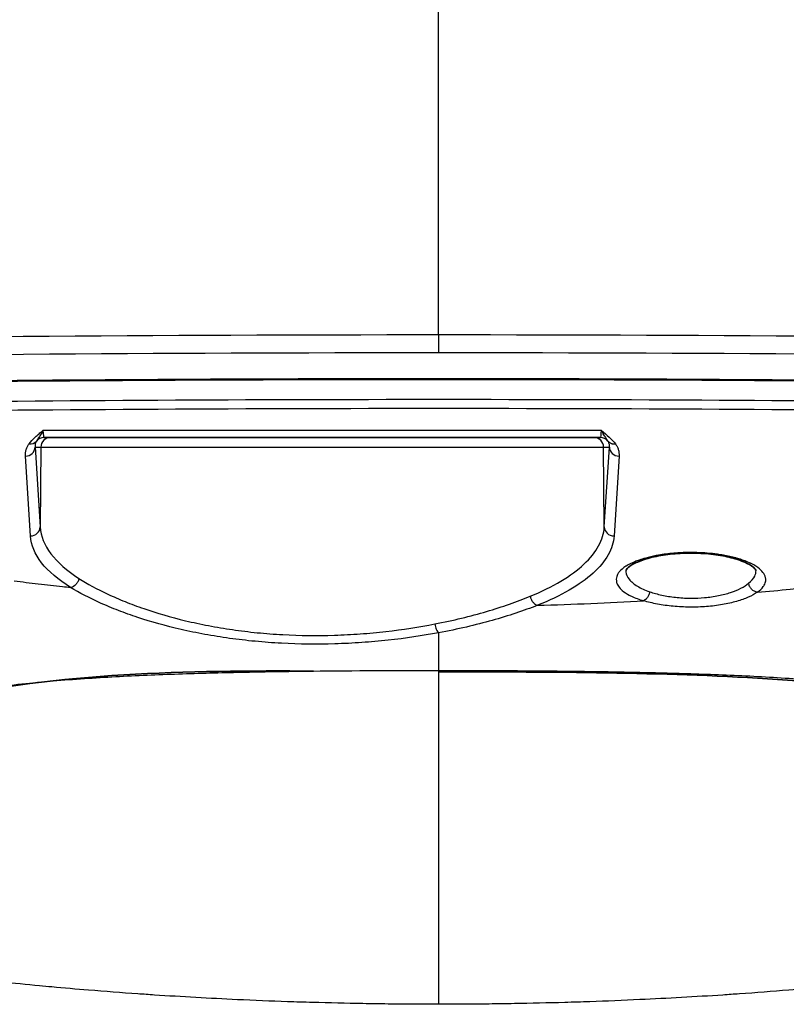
# Model space of a CAD drawing. Header units: millimetres. Extents: x 437 to 2596, y 423 to 1674.
# Tile 48 of 97: x 1195 to 1235, y 1521 to 1572. Entities that reach past the tile are written whole.
import ezdxf

# ---------------------------------------------------------------- set-up
doc = ezdxf.new("R2010")
doc.units = ezdxf.units.MM
doc.header["$LTSCALE"] = 5
doc.layers.add('0_CWD_4', color=7, linetype='Continuous', lineweight=25)
doc.layers.add('0_CWD_Line_035', color=7, linetype='Continuous', lineweight=35)

msp = doc.modelspace()

# ---------------------------------------------------------------- linework, layer by layer
at = {"layer": '0_CWD_4'}
for p, q in [((1216.638, 1555.865), (1216.638, 1598.288)), ((1216.638, 1555.865), (1216.638, 1554.926)), ((1225.033, 1550.927), (1196.242, 1550.927)), ((1195.842, 1550.069), (1196.138, 1550.069)), ((1195.842, 1550.069), (1196.102, 1545.958)), ((1196.138, 1550.069), (1196.102, 1545.958)), ((1196.138, 1550.069), (1225.137, 1550.069)), ((1225.137, 1550.069), (1225.433, 1550.069)), ((1225.173, 1545.958), (1225.137, 1550.069)), ((1225.173, 1545.958), (1225.433, 1550.069)), ((1195.603, 1545.492), (1195.343, 1549.604)), ((1225.933, 1549.604), (1225.673, 1545.492))]:
    msp.add_line(p, q, dxfattribs=at)
for centre, major_axis, ratio, start_param, end_param in [((1216.638, 1242.448), (909.717, 0), 0.34202, 1.53897, 1.602623), ((1216.637, 1241.738), (-909.066, 0), 0.341866, 4.680566, 4.744212), ((1216.638, 1241.315), (-908.543, 0), 0.34202, 4.680564, 4.744214), ((1196.297, 1550.065), (0, 0.5), 0.999657, 0.000001, 0.876689), ((1196.638, 1550.065), (0, 0.5), 0.999657, 0, 1.56207), ((1196.354, 1556.568), (-0.057, -6.003), 0.02835, 5.934483, 6.283463), ((1199.222, 1551.065), (0, -0.5), 0.557679, 0.000797, 0.029508), ((1224.637, 1550.065), (0, 0.5), 0.999657, 4.721116, 6.283185), ((1224.94, 1555.267), (-0.038, 4.702), 0.031904, 3.141331, 3.536211), ((1224.978, 1550.065), (0, 0.5), 0.999657, 5.406497, 6.283185), ((1195.343, 1550.074), (0.499, 0.032), 0.939473, 4.653074, 6.206713), ((1195.529, 1550.705), (0.398, -0.303), 0.909424, 5.317526, 6.234786), ((1225.933, 1550.074), (-0.499, 0.032), 0.939473, 0.076472, 1.630108), ((1195.603, 1545.962), (0.499, 0.032), 0.939473, 4.65321, 6.206706), ((1225.673, 1545.962), (-0.499, 0.032), 0.939473, 0.076502, 1.630333), ((1216.814, 1552.516), (44.916, 0.074), 0.237476, 4.821585, 4.945278)]:
    msp.add_ellipse(centre, major_axis=major_axis, ratio=ratio, start_param=start_param, end_param=end_param, dxfattribs=at)
for points in [[(1173.831, 1555.523), (1188.092, 1555.751), (1202.361, 1555.865), (1216.638, 1555.865)], [(1216.638, 1555.865), (1230.914, 1555.865), (1245.183, 1555.751), (1259.444, 1555.523)], [(1216.638, 1554.926), (1202.375, 1554.926), (1188.121, 1554.811), (1173.875, 1554.583)], [(1259.4, 1554.583), (1245.154, 1554.811), (1230.9, 1554.926), (1216.638, 1554.926)], [(1225.033, 1550.927), (1225.299, 1550.7), (1225.566, 1550.472), (1225.747, 1550.235)], [(1225.433, 1550.069), (1225.437, 1550.099), (1225.439, 1550.159), (1225.428, 1550.244), (1225.401, 1550.32), (1225.376, 1550.365), (1225.362, 1550.385)], [(1225.747, 1550.235), (1225.777, 1550.195), (1225.834, 1550.106), (1225.897, 1549.952), (1225.933, 1549.783), (1225.936, 1549.664), (1225.933, 1549.604)], [(1216.638, 1540.505), (1216.638, 1539.861), (1216.638, 1539.219), (1216.638, 1538.568)], [(1216.638, 1540.505), (1216.638, 1540.505), (1216.638, 1540.505), (1216.638, 1540.505)], [(1216.638, 1538.499), (1216.637, 1534.57), (1216.634, 1529.814), (1216.634, 1521.368)]]:
    msp.add_open_spline(points, degree=3, dxfattribs=at)
for points, knots in [([(1195.529, 1550.235), (1195.619, 1550.354), (1195.731, 1550.47), (1195.853, 1550.585), (1195.915, 1550.642), (1195.978, 1550.699), (1196.044, 1550.756), (1196.076, 1550.785), (1196.109, 1550.813), (1196.142, 1550.842), (1196.159, 1550.856), (1196.176, 1550.87), (1196.192, 1550.884), (1196.201, 1550.891), (1196.209, 1550.899), (1196.217, 1550.906), (1196.221, 1550.909), (1196.226, 1550.913), (1196.23, 1550.916), (1196.232, 1550.918), (1196.234, 1550.92), (1196.236, 1550.922), (1196.238, 1550.923), (1196.24, 1550.925), (1196.242, 1550.927)], [0, 0, 0, 0, 0.5, 0.5, 0.5, 0.75, 0.75, 0.75, 0.875, 0.875, 0.875, 0.9375, 0.9375, 0.9375, 0.96875, 0.96875, 0.96875, 0.984375, 0.984375, 0.984375, 0.992188, 0.992188, 0.992188, 1, 1, 1, 1]), ([(1196.242, 1550.927), (1196.204, 1550.849), (1196.122, 1550.704), (1196.005, 1550.518), (1195.939, 1550.424), (1195.913, 1550.385)], [0, 0, 0, 0, 0.3333333, 0.6666667, 1, 1, 1, 1]), ([(1196.555, 1550.565), (1196.516, 1550.565), (1196.485, 1550.562), (1196.462, 1550.56), (1196.438, 1550.557), (1196.423, 1550.555), (1196.416, 1550.555), (1196.409, 1550.555), (1196.41, 1550.557), (1196.42, 1550.56), (1196.429, 1550.562), (1196.446, 1550.565), (1196.472, 1550.565)], [0, 0, 0, 0, 0.25, 0.25, 0.25, 0.5, 0.5, 0.5, 0.75, 0.75, 0.75, 1, 1, 1, 1]), ([(1225.362, 1550.385), (1225.336, 1550.424), (1225.27, 1550.518), (1225.153, 1550.704), (1225.072, 1550.849), (1225.033, 1550.927)], [0, 0, 0, 0, 0.3333333, 0.6666667, 1, 1, 1, 1]), ([(1195.343, 1549.604), (1195.335, 1549.721), (1195.349, 1549.839), (1195.382, 1549.947), (1195.398, 1550.001), (1195.419, 1550.052), (1195.444, 1550.101), (1195.469, 1550.149), (1195.497, 1550.194), (1195.529, 1550.235)], [0, 0, 0, 0, 0.5, 0.5, 0.5, 0.75, 0.75, 0.75, 1, 1, 1, 1]), ([(1195.913, 1550.385), (1195.899, 1550.364), (1195.886, 1550.342), (1195.875, 1550.318), (1195.865, 1550.294), (1195.856, 1550.268), (1195.85, 1550.241), (1195.837, 1550.187), (1195.834, 1550.128), (1195.842, 1550.069)], [0, 0, 0, 0, 0.25, 0.25, 0.25, 0.5, 0.5, 0.5, 1, 1, 1, 1]), ([(1225.362, 1550.385), (1225.384, 1550.36), (1225.408, 1550.337), (1225.436, 1550.317), (1225.451, 1550.306), (1225.466, 1550.297), (1225.481, 1550.288), (1225.498, 1550.279), (1225.515, 1550.271), (1225.532, 1550.264), (1225.549, 1550.258), (1225.566, 1550.253), (1225.583, 1550.248), (1225.601, 1550.243), (1225.619, 1550.24), (1225.637, 1550.237), (1225.674, 1550.232), (1225.711, 1550.232), (1225.747, 1550.235)], [0.0000001, 0.0000001, 0.0000001, 0.0000001, 0.2441185, 0.2441185, 0.2441185, 0.3700388, 0.3700388, 0.3700388, 0.5, 0.5, 0.5, 0.6223157, 0.6223157, 0.6223157, 0.7482544, 0.7482544, 0.7482544, 1, 1, 1, 1]), ([(1197.674, 1542.844), (1197.032, 1543.241), (1196.019, 1544.101), (1195.632, 1545.026), (1195.603, 1545.492)], [0, 0, 0, 0, 0.496999, 1, 1, 1, 1]), ([(1196.102, 1545.958), (1196.131, 1545.491), (1196.319, 1545.026), (1196.66, 1544.577), (1196.997, 1544.134), (1197.483, 1543.707), (1198.104, 1543.309)], [0, 0, 0, 0, 0.503002, 0.503002, 0.503002, 1, 1, 1, 1]), ([(1221.359, 1542.386), (1221.947, 1542.628), (1222.477, 1542.89), (1222.941, 1543.167), (1223.405, 1543.444), (1223.803, 1543.737), (1224.127, 1544.041), (1224.452, 1544.346), (1224.704, 1544.661), (1224.879, 1544.982), (1225.055, 1545.303), (1225.153, 1545.63), (1225.173, 1545.958)], [0, 0, 0, 0, 0.25, 0.25, 0.25, 0.5, 0.5, 0.5, 0.75, 0.75, 0.75, 1, 1, 1, 1]), ([(1225.673, 1545.492), (1225.652, 1545.164), (1225.447, 1544.51), (1224.667, 1543.565), (1223.432, 1542.686), (1222.335, 1542.162), (1221.727, 1541.921)], [0, 0, 0, 0, 0.25, 0.5, 0.75, 1, 1, 1, 1]), ([(1233.054, 1542.591), (1233.19, 1542.686), (1233.292, 1542.782), (1233.365, 1542.883), (1233.384, 1542.909), (1233.401, 1542.935), (1233.416, 1542.962), (1233.458, 1543.037), (1233.483, 1543.113), (1233.49, 1543.189), (1233.495, 1543.244), (1233.491, 1543.3), (1233.477, 1543.355), (1233.465, 1543.401), (1233.446, 1543.448), (1233.422, 1543.494), (1233.378, 1543.576), (1233.313, 1543.659), (1233.231, 1543.738), (1233.212, 1543.756), (1233.193, 1543.774), (1233.173, 1543.792), (1233.062, 1543.888), (1232.927, 1543.978), (1232.747, 1544.068), (1232.736, 1544.073), (1232.726, 1544.078), (1232.714, 1544.084), (1232.541, 1544.167), (1232.33, 1544.249), (1232.098, 1544.319), (1232.049, 1544.334), (1231.999, 1544.348), (1231.948, 1544.362), (1231.744, 1544.418), (1231.527, 1544.465), (1231.31, 1544.503), (1231.207, 1544.521), (1231.104, 1544.537), (1231, 1544.552), (1230.83, 1544.575), (1230.658, 1544.594), (1230.48, 1544.608), (1230.305, 1544.622), (1230.124, 1544.632), (1229.944, 1544.637), (1229.83, 1544.641), (1229.717, 1544.642), (1229.604, 1544.642), (1229.351, 1544.642), (1229.106, 1544.632), (1228.864, 1544.614), (1228.829, 1544.611), (1228.794, 1544.608), (1228.76, 1544.605), (1228.484, 1544.581), (1228.213, 1544.546), (1227.968, 1544.504), (1227.926, 1544.496), (1227.885, 1544.489), (1227.845, 1544.481), (1227.649, 1544.444), (1227.471, 1544.402), (1227.305, 1544.356), (1227.187, 1544.323), (1227.075, 1544.288), (1226.968, 1544.251), (1226.893, 1544.225), (1226.82, 1544.197), (1226.75, 1544.168), (1226.586, 1544.101), (1226.434, 1544.025), (1226.3, 1543.941), (1226.295, 1543.937), (1226.29, 1543.934), (1226.285, 1543.931), (1226.147, 1543.842), (1226.029, 1543.743), (1225.947, 1543.643), (1225.928, 1543.621), (1225.911, 1543.598), (1225.896, 1543.575), (1225.845, 1543.498), (1225.813, 1543.419), (1225.799, 1543.339), (1225.79, 1543.288), (1225.788, 1543.236), (1225.794, 1543.184), (1225.8, 1543.13), (1225.815, 1543.075), (1225.839, 1543.019), (1225.871, 1542.946), (1225.918, 1542.87), (1225.984, 1542.796), (1226.017, 1542.759), (1226.055, 1542.722), (1226.097, 1542.685), (1226.197, 1542.599), (1226.322, 1542.518), (1226.463, 1542.443), (1226.498, 1542.425), (1226.534, 1542.407), (1226.571, 1542.389), (1226.757, 1542.301), (1226.965, 1542.223), (1227.198, 1542.154)], [0, 0, 0, 0, 0.05, 0.05, 0.05, 0.063083, 0.063083, 0.063083, 0.1, 0.1, 0.1, 0.127216, 0.127216, 0.127216, 0.15, 0.15, 0.15, 0.190809, 0.190809, 0.190809, 0.2, 0.2, 0.2, 0.25, 0.25, 0.25, 0.253012, 0.253012, 0.253012, 0.3, 0.3, 0.3, 0.309922, 0.309922, 0.309922, 0.35, 0.35, 0.35, 0.368937, 0.368937, 0.368937, 0.4, 0.4, 0.4, 0.430638, 0.430638, 0.430638, 0.45, 0.45, 0.45, 0.493693, 0.493693, 0.493693, 0.5, 0.5, 0.5, 0.55, 0.55, 0.55, 0.55854, 0.55854, 0.55854, 0.6, 0.6, 0.6, 0.629406, 0.629406, 0.629406, 0.65, 0.65, 0.65, 0.698132, 0.698132, 0.698132, 0.7, 0.7, 0.7, 0.75, 0.75, 0.75, 0.761304, 0.761304, 0.761304, 0.8, 0.8, 0.8, 0.824707, 0.824707, 0.824707, 0.85, 0.85, 0.85, 0.883141, 0.883141, 0.883141, 0.9, 0.9, 0.9, 0.940098, 0.940098, 0.940098, 0.95, 0.95, 0.95, 1, 1, 1, 1]), ([(1226.284, 1543.709), (1226.284, 1543.689), (1226.285, 1543.669), (1226.287, 1543.649), (1226.299, 1543.517), (1226.356, 1543.387), (1226.456, 1543.262), (1226.555, 1543.137), (1226.697, 1543.018), (1226.876, 1542.909), (1227.054, 1542.801), (1227.27, 1542.703), (1227.513, 1542.619)], [0.6383541, 0.6383541, 0.6383541, 0.6383541, 0.6558572, 0.6558572, 0.6558572, 0.7705715, 0.7705715, 0.7705715, 0.8852858, 0.8852858, 0.8852858, 1, 1, 1, 1]), ([(1232.611, 1543.056), (1232.757, 1543.173), (1232.863, 1543.298), (1232.925, 1543.427), (1232.97, 1543.52), (1232.992, 1543.615), (1232.991, 1543.71)], [0, 0, 0, 0, 0.1373118, 0.1373118, 0.1373118, 0.2359687, 0.2359687, 0.2359687, 0.2359687]), ([(1194.762, 1543.181), (1195.176, 1543.129), (1195.592, 1543.079), (1196.008, 1543.03), (1196.425, 1542.981), (1196.842, 1542.934), (1197.261, 1542.888), (1197.398, 1542.873), (1197.536, 1542.858), (1197.674, 1542.844)], [0, 0, 0, 0, 0.429438, 0.429438, 0.429438, 0.858876, 0.858876, 0.858876, 1, 1, 1, 1]), ([(1198.104, 1543.309), (1198.096, 1543.258), (1198.063, 1543.15), (1197.926, 1542.946), (1197.767, 1542.861), (1197.674, 1542.844)], [0, 0, 0, 0, 0.249978, 0.499985, 1, 1, 1, 1]), ([(1198.104, 1543.309), (1198.539, 1543.03), (1199.282, 1542.623), (1200.464, 1542.109), (1201.753, 1541.628), (1203.187, 1541.208), (1204.776, 1540.865), (1206.005, 1540.659), (1207.28, 1540.503), (1209.051, 1540.368), (1210.823, 1540.35), (1212.603, 1540.442), (1214.368, 1540.607), (1215.625, 1540.802), (1216.439, 1540.96)], [0, 0, 0, 0, 0.125, 0.1875, 0.25, 0.375, 0.4375, 0.5, 0.5625, 0.625, 0.75, 0.8125, 0.875, 1, 1, 1, 1]), ([(1229.638, 1542.289), (1229.874, 1542.287), (1230.239, 1542.303), (1230.703, 1542.357), (1231.173, 1542.437), (1231.699, 1542.576), (1232.234, 1542.797), (1232.499, 1542.966), (1232.611, 1543.056)], [0, 0, 0, 0, 0.189527, 0.290836, 0.392145, 0.594764, 0.797383, 1, 1, 1, 1]), ([(1233.054, 1542.591), (1233.006, 1542.599), (1232.903, 1542.633), (1232.757, 1542.743), (1232.652, 1542.896), (1232.619, 1543.005), (1232.611, 1543.056)], [0, 0, 0, 0, 0.250025, 0.500052, 0.75008, 1, 1, 1, 1]), ([(1233.054, 1542.591), (1233.623, 1542.643), (1234.19, 1542.698), (1234.755, 1542.755), (1235.176, 1542.798), (1235.596, 1542.842), (1236.014, 1542.888), (1236.433, 1542.934), (1236.851, 1542.981), (1237.267, 1543.03), (1237.683, 1543.079), (1238.099, 1543.129), (1238.513, 1543.181)], [0, 0, 0, 0, 0.309288, 0.309288, 0.309288, 0.539525, 0.539525, 0.539525, 0.769763, 0.769763, 0.769763, 1, 1, 1, 1]), ([(1216.638, 1540.505), (1215.796, 1540.349), (1214.93, 1540.221), (1214.034, 1540.123), (1213.585, 1540.075), (1213.129, 1540.034), (1212.672, 1540.003), (1212.214, 1539.971), (1211.754, 1539.948), (1211.295, 1539.935), (1210.376, 1539.908), (1209.461, 1539.917), (1208.545, 1539.965), (1208.088, 1539.989), (1207.63, 1540.023), (1207.182, 1540.066), (1206.734, 1540.109), (1206.295, 1540.16), (1205.863, 1540.22), (1205.432, 1540.28), (1205.008, 1540.348), (1204.59, 1540.425), (1204.173, 1540.502), (1203.762, 1540.587), (1203.365, 1540.678), (1202.569, 1540.861), (1201.827, 1541.069), (1201.135, 1541.298), (1200.788, 1541.412), (1200.455, 1541.531), (1200.135, 1541.655), (1199.815, 1541.778), (1199.509, 1541.906), (1199.219, 1542.036), (1198.639, 1542.297), (1198.125, 1542.566), (1197.674, 1542.844)], [0, 0, 0, 0, 0.125, 0.125, 0.125, 0.1875, 0.1875, 0.1875, 0.25, 0.25, 0.25, 0.375, 0.375, 0.375, 0.4375, 0.4375, 0.4375, 0.5, 0.5, 0.5, 0.5625, 0.5625, 0.5625, 0.625, 0.625, 0.625, 0.75, 0.75, 0.75, 0.8125, 0.8125, 0.8125, 0.875, 0.875, 0.875, 1, 1, 1, 1]), ([(1227.513, 1542.619), (1227.504, 1542.571), (1227.476, 1542.468), (1227.399, 1542.321), (1227.3, 1542.209), (1227.231, 1542.167), (1227.198, 1542.154)], [0, 0, 0, 0, 0.24992, 0.499947, 0.749973, 1, 1, 1, 1]), ([(1233.054, 1542.591), (1232.925, 1542.501), (1232.619, 1542.333), (1232.003, 1542.113), (1231.399, 1541.975), (1230.859, 1541.895), (1230.308, 1541.839), (1229.722, 1541.819), (1229.147, 1541.837), (1228.72, 1541.868), (1228.304, 1541.917), (1227.779, 1542.003), (1227.419, 1542.088), (1227.198, 1542.154)], [0, 0, 0, 0, 0.124999, 0.25, 0.375, 0.4375, 0.5, 0.625, 0.6875, 0.75, 0.812501, 0.875001, 1, 1, 1, 1]), ([(1227.513, 1542.619), (1227.707, 1542.553), (1227.916, 1542.496), (1228.138, 1542.448), (1228.249, 1542.424), (1228.364, 1542.402), (1228.481, 1542.383), (1228.599, 1542.364), (1228.719, 1542.348), (1228.842, 1542.334), (1228.964, 1542.321), (1229.088, 1542.31), (1229.213, 1542.303), (1229.338, 1542.295), (1229.463, 1542.291), (1229.589, 1542.289), (1229.605, 1542.289), (1229.621, 1542.289), (1229.638, 1542.289)], [0, 0, 0, 0, 0.3263039, 0.3263039, 0.3263039, 0.4894569, 0.4894569, 0.4894569, 0.65261, 0.65261, 0.65261, 0.8157631, 0.8157631, 0.8157631, 0.9789162, 0.9789162, 0.9789162, 1, 1, 1, 1]), ([(1216.439, 1540.96), (1216.913, 1541.052), (1217.374, 1541.153), (1217.818, 1541.26), (1218.263, 1541.368), (1218.692, 1541.483), (1219.103, 1541.603), (1219.513, 1541.723), (1219.906, 1541.849), (1220.282, 1541.979), (1220.658, 1542.11), (1221.017, 1542.246), (1221.359, 1542.386)], [0, 0, 0, 0, 0.25, 0.25, 0.25, 0.5, 0.5, 0.5, 0.75, 0.75, 0.75, 1, 1, 1, 1]), ([(1221.727, 1541.921), (1221.373, 1541.781), (1220.63, 1541.511), (1219.411, 1541.137), (1218.081, 1540.796), (1217.127, 1540.596), (1216.638, 1540.505)], [0, 0, 0, 0, 0.25, 0.5, 0.75, 1, 1, 1, 1]), ([(1221.359, 1542.386), (1221.368, 1542.336), (1221.384, 1542.284), (1221.407, 1542.233), (1221.429, 1542.182), (1221.459, 1542.133), (1221.493, 1542.089), (1221.528, 1542.046), (1221.567, 1542.009), (1221.607, 1541.98), (1221.647, 1541.952), (1221.688, 1541.932), (1221.727, 1541.921)], [0, 0, 0, 0, 0.249938, 0.249938, 0.249938, 0.499958, 0.499958, 0.499958, 0.749979, 0.749979, 0.749979, 1, 1, 1, 1]), ([(1216.439, 1540.96), (1216.446, 1540.914), (1216.457, 1540.866), (1216.47, 1540.819), (1216.483, 1540.772), (1216.499, 1540.726), (1216.517, 1540.684), (1216.536, 1540.643), (1216.556, 1540.606), (1216.576, 1540.576), (1216.597, 1540.546), (1216.618, 1540.522), (1216.638, 1540.505)], [0, 0, 0, 0, 0.249996, 0.249996, 0.249996, 0.5, 0.5, 0.5, 0.750004, 0.750004, 0.750004, 1, 1, 1, 1]), ([(1192.329, 1537.511), (1192.341, 1537.513), (1192.882, 1537.597), (1193.96, 1537.741), (1195.561, 1537.921), (1197.708, 1538.112), (1200.399, 1538.283), (1203.637, 1538.41), (1206.882, 1538.491), (1211.216, 1538.553), (1214.469, 1538.568), (1216.638, 1538.568)], [0, 0, 0, 0, 0.001531, 0.068095, 0.13466, 0.201225, 0.334354, 0.467483, 0.600612, 0.733742, 1, 1, 1, 1]), ([(1216.638, 1538.568), (1216.638, 1538.531), (1216.638, 1538.503), (1216.638, 1538.499), (1216.638, 1538.499), (1216.638, 1538.499), (1216.638, 1538.499)], [0.0005562, 0.0005562, 0.0005562, 0.0005562, 0.2493955, 0.2493955, 0.2493955, 0.2699016, 0.2699016, 0.2699016, 0.2699016]), ([(1216.638, 1538.568), (1218.806, 1538.568), (1222.059, 1538.553), (1226.393, 1538.491), (1229.638, 1538.41), (1232.876, 1538.283), (1235.567, 1538.112), (1237.714, 1537.921), (1239.316, 1537.741), (1240.393, 1537.597), (1240.934, 1537.513), (1240.946, 1537.511)], [0, 0, 0, 0, 0.2662585, 0.3993878, 0.532517, 0.6656463, 0.7987756, 0.8653402, 0.9319048, 0.9984695, 1, 1, 1, 1]), ([(1216.634, 1521.368), (1216.2, 1521.368), (1215.337, 1521.37), (1214.034, 1521.382), (1212.302, 1521.407), (1210.572, 1521.447), (1208.416, 1521.515), (1205.691, 1521.625), (1203.125, 1521.769), (1200.573, 1521.942), (1198.808, 1522.076), (1197.124, 1522.221), (1195.62, 1522.36), (1194.519, 1522.469), (1192.82, 1522.648), (1191.709, 1522.774), (1190.391, 1522.932), (1189.877, 1522.996), (1189.44, 1523.052)], [0, 0, 0, 0, 0.046875, 0.09375, 0.140625, 0.234375, 0.28125, 0.375, 0.53125, 0.5625, 0.65625, 0.726563, 0.75, 0.824219, 0.85, 0.941406, 0.95, 1, 1, 1, 1]), ([(1243.835, 1523.052), (1243.399, 1522.995), (1242.96, 1522.942), (1242.52, 1522.889), (1242.445, 1522.879), (1242.369, 1522.87), (1242.294, 1522.861), (1241.49, 1522.765), (1240.683, 1522.674), (1239.872, 1522.587), (1239.644, 1522.563), (1239.415, 1522.538), (1239.186, 1522.515), (1238.526, 1522.446), (1237.864, 1522.381), (1237.2, 1522.318), (1236.991, 1522.299), (1236.781, 1522.279), (1236.571, 1522.26), (1235.941, 1522.203), (1235.309, 1522.148), (1234.676, 1522.097), (1233.831, 1522.028), (1232.984, 1521.963), (1232.134, 1521.904), (1231.851, 1521.884), (1231.568, 1521.865), (1231.284, 1521.846), (1229.865, 1521.753), (1228.439, 1521.673), (1227.008, 1521.607), (1226.15, 1521.567), (1225.289, 1521.532), (1224.428, 1521.503), (1223.997, 1521.488), (1223.565, 1521.474), (1223.134, 1521.461), (1222.27, 1521.437), (1221.406, 1521.417), (1220.54, 1521.402), (1220.107, 1521.394), (1219.673, 1521.388), (1219.24, 1521.383), (1218.807, 1521.378), (1218.374, 1521.374), (1217.939, 1521.372), (1217.505, 1521.369), (1217.068, 1521.368), (1216.634, 1521.368)], [0, 0, 0, 0, 0.05, 0.05, 0.05, 0.058594, 0.058594, 0.058594, 0.15, 0.15, 0.15, 0.175781, 0.175781, 0.175781, 0.25, 0.25, 0.25, 0.273437, 0.273437, 0.273437, 0.34375, 0.34375, 0.34375, 0.4375, 0.4375, 0.4375, 0.46875, 0.46875, 0.46875, 0.625, 0.625, 0.625, 0.71875, 0.71875, 0.71875, 0.765625, 0.765625, 0.765625, 0.859375, 0.859375, 0.859375, 0.90625, 0.90625, 0.90625, 0.953125, 0.953125, 0.953125, 1, 1, 1, 1])]:
    msp.add_open_spline(points, degree=3, knots=knots, dxfattribs=at)
at = {"layer": '0_CWD_Line_035'}
msp.add_line((1196.297, 1550.565), (1224.978, 1550.565), dxfattribs=at)
for centre, start, end in [((1201.463, 1551.065), 269.9965, 270), ((1214.596, 1551.065), 270, 270.0035)]:
    msp.add_arc(centre, 0.5, start, end, dxfattribs=at)
msp.add_ellipse((1196.331, 1550.565), major_axis=(-5.183, 0), ratio=0.000041, start_param=4.016171, end_param=4.118715, dxfattribs=at)
for points in [[(1245.58, 1553.402), (1226.295, 1553.612), (1206.98, 1553.612), (1187.695, 1553.402)], [(1232.991, 1543.71), (1232.991, 1543.71), (1232.991, 1543.71), (1232.991, 1543.71)], [(1231.958, 1542.114), (1231.958, 1542.114), (1231.958, 1542.114), (1231.958, 1542.114)], [(1201.693, 1541.121), (1201.693, 1541.121), (1201.694, 1541.121), (1201.694, 1541.121)], [(1203.49, 1541.155), (1203.49, 1541.155), (1203.49, 1541.155), (1203.49, 1541.155)], [(1219.69, 1541.228), (1219.69, 1541.228), (1219.69, 1541.228), (1219.691, 1541.228)], [(1206.236, 1540.17), (1206.237, 1540.17), (1206.239, 1540.17), (1206.24, 1540.17)], [(1210.191, 1538.535), (1203.659, 1538.567), (1197.112, 1538.46), (1190.789, 1537.082)]]:
    msp.add_open_spline(points, degree=3, dxfattribs=at)
for points, knots in [([(1196.472, 1550.565), (1196.452, 1550.565), (1196.441, 1550.563), (1196.439, 1550.563), (1196.439, 1550.563), (1196.439, 1550.563)], [0, 0, 0, 0, 0.06946128, 0.06946128, 0.07769161, 0.07769161, 0.07769161, 0.07769161]), ([(1201.518, 1550.565), (1201.517, 1550.565), (1201.517, 1550.565), (1201.516, 1550.565), (1201.516, 1550.565), (1201.514, 1550.565), (1201.514, 1550.565), (1201.51, 1550.565), (1201.507, 1550.565), (1201.498, 1550.565), (1201.495, 1550.565), (1201.492, 1550.565)], [0.0787484, 0.0787484, 0.0787484, 0.0787484, 0.07917744, 0.07917744, 0.08177303, 0.08177303, 0.08955165, 0.08955165, 0.11289016, 0.11289016, 0.1241254, 0.1241254, 0.1241254, 0.1241254]), ([(1211.352, 1550.565), (1211.068, 1550.565), (1210.811, 1550.565), (1210.177, 1550.565), (1209.867, 1550.565), (1209.602, 1550.565), (1209.544, 1550.565), (1209.49, 1550.565), (1209.477, 1550.565), (1209.465, 1550.565), (1209.462, 1550.565), (1209.46, 1550.565)], [0.1078703, 0.1078703, 0.1078703, 0.1078703, 0.2328027, 0.2328027, 0.461402, 0.461402, 0.5560483, 0.5560483, 0.6007387, 0.6007387, 0.6212124, 0.6212124, 0.6212124, 0.6212124]), ([(1232.991, 1543.71), (1232.991, 1543.716), (1232.995, 1543.729), (1232.914, 1543.831), (1232.847, 1543.894), (1232.636, 1544.038), (1232.471, 1544.124), (1232.054, 1544.285), (1231.795, 1544.362), (1231.214, 1544.489), (1230.883, 1544.539), (1230.196, 1544.603), (1229.831, 1544.616), (1229.123, 1544.605), (1228.77, 1544.58), (1228.112, 1544.498), (1227.8, 1544.438), (1227.247, 1544.295), (1227.002, 1544.208), (1226.623, 1544.032), (1226.483, 1543.94), (1226.313, 1543.785), (1226.291, 1543.734), (1226.284, 1543.711), (1226.284, 1543.712), (1226.284, 1543.709)], [0, 0, 0, 0, 0.10626, 0.10626, 0.185222, 0.185222, 0.283722, 0.283722, 0.387247, 0.387247, 0.494249, 0.494249, 0.601415, 0.601415, 0.707024, 0.707024, 0.812942, 0.812942, 0.920666, 0.920666, 1.026424, 1.026424, 1.13053, 1.13053, 1.170227, 1.170227, 1.170227, 1.170227]), ([(1242.486, 1537.082), (1240.073, 1537.608), (1237.598, 1537.844), (1229.627, 1538.444), (1224.086, 1538.479), (1217.916, 1538.498), (1217.277, 1538.499), (1216.638, 1538.499)], [0, 0, 0, 0, 0.743689, 0.743689, 2.402999, 2.402999, 2.594749, 2.594749, 2.594749, 2.594749])]:
    msp.add_open_spline(points, degree=3, knots=knots, dxfattribs=at)

doc.saveas('drawing.dxf')
